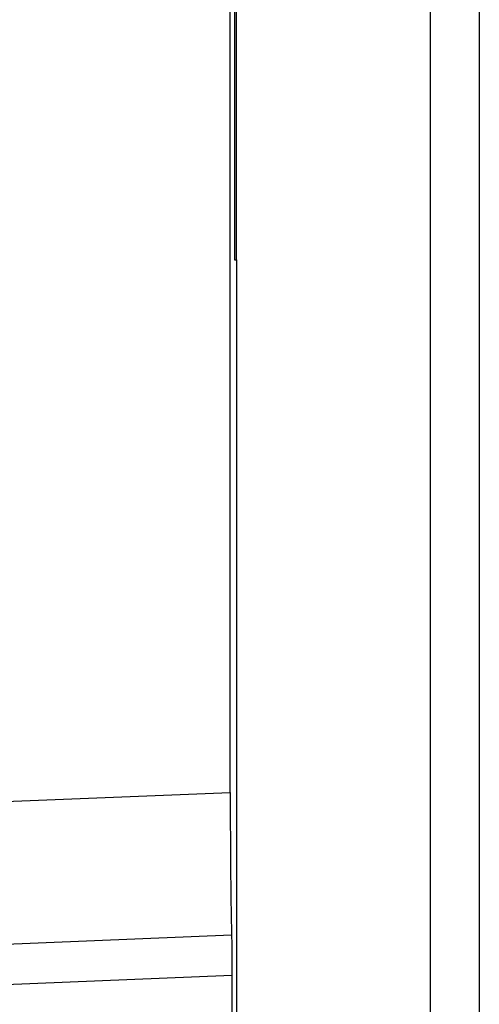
# Model space of a CAD drawing. Header units: millimetres. Extents: x 12 to 1209, y -252 to 1182.
# Tile 91 of 162: x 573 to 582, y 345 to 365. Entities that reach past the tile are written whole.
import ezdxf

# ---------------------------------------------------------------- set-up
doc = ezdxf.new("R2010")
doc.units = ezdxf.units.MM

msp = doc.modelspace()

# ---------------------------------------------------------------- linework, layer by layer
at = {"color": 7, "linetype": 'Continuous', "lineweight": 25}
for p, q in [((577.351, 651.388), (577.351, 360.15)), ((577.395, 360.15), (577.395, 651.432)), ((581.351, 291.388), (581.351, 651.388)), ((582.351, 651.388), (582.351, 291.388)), ((577.264, 349.276), (577.264, 463.5)), ((577.351, 360.15), (577.395, 360.15)), ((577.395, 360.15), (577.395, 291.345)), ((572.67, 349.087), (577.264, 349.276)), ((572.156, 346.154), (577.291, 346.364)), ((577.299, 345.533), (572.19, 345.323)), ((577.299, 345.533), (577.299, 337.244))]:
    msp.add_line(p, q, dxfattribs=at)
for points, knots in [([(577.264, 349.276), (577.264, 349.001), (577.265, 348.717), (577.267, 348.158), (577.269, 347.883), (577.274, 347.367), (577.277, 347.127), (577.283, 346.702), (577.287, 346.517), (577.291, 346.364)], [0, 0, 0, 0, 0.25, 0.25, 0.5, 0.5, 0.75, 0.75, 1, 1, 1, 1]), ([(577.291, 346.364), (577.293, 346.277), (577.295, 346.152), (577.298, 345.857), (577.299, 345.69), (577.299, 345.533)], [0, 0, 0, 0, 0.5, 0.5, 1, 1, 1, 1])]:
    msp.add_open_spline(points, degree=3, knots=knots, dxfattribs=at)

doc.saveas('drawing.dxf')
